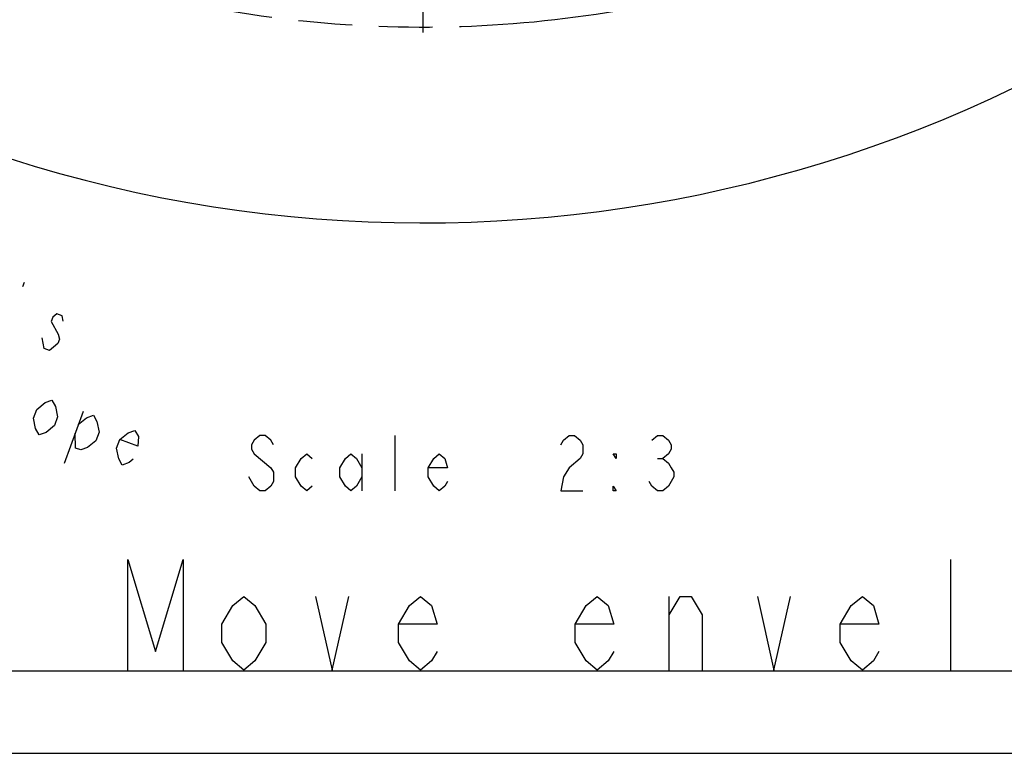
# Model space of a CAD drawing. Header units: millimetres. Extents: x 0 to 3360, y 0 to 2376.
# Tile 20 of 144: x 436 to 774, y 0 to 253. Entities that reach past the tile are written whole.
import ezdxf

# ---------------------------------------------------------------- set-up
doc = ezdxf.new("R2010")
doc.units = ezdxf.units.MM
doc.header["$LTSCALE"] = 184.8
doc.linetypes.add('CENTER', pattern=[0.6, 0.375, -0.075, 0.075, -0.075])
doc.linetypes.add('PHANTOM', pattern=[0.8, 0.45, -0.05, 0.1, -0.05, 0.1, -0.05])
doc.layers.get('0').update_dxf_attribs({"linetype": 'CONTINUOUS'})
for name, color, linetype in [('AXIS', 7, 'CONTINUOUS'), ('CRV', 7, 'CONTINUOUS'), ('DRA_ITEM', 7, 'CONTINUOUS'), ('DRIV_DIM', 7, 'CONTINUOUS')]:
    doc.layers.add(name, color=color, linetype=linetype)
doc.styles.get("Standard").update_dxf_attribs({"font": 'txt', "width": 0.8})
doc.dimstyles.new('DIMSTYLE_12', dxfattribs={"dimtxt": 19, "dimasz": 9, "dimexe": 2, "dimexo": 1.5, "dimgap": 9.5, "dimtad": 1, "dimdec": 3, "dimlfac": 1.5, "dimdsep": 46, "dimtxsty": 'STANDARD', "dimblk": 'OPEN', "dimblk1": 'OPEN', "dimblk2": 'OPEN', "dimcen": 0.09, "dimadec": 3, "dimazin": 2, "dimtp": 0.5, "dimtm": 0.5, "dimtfac": 1, "dimtdec": 3, "dimtofl": 0, "dimtmove": 0, "dimatfit": 3, "dimldrblk": 'OPEN', "dimfxl": 1, "dimtolj": 1, "dimarcsym": 0})

# ---------------------------------------------------------------- blocks, each defined once
blk = doc.blocks.new('*D48')
at = {"layer": 'DRIV_DIM', "color": 2, "linetype": 'CONTINUOUS'}
for p, q in [((124.67, 650.02), (104.98, 650.02)), ((881.98, 391.94), (934.02, 348.28))]:
    blk.add_line(p, q, dxfattribs=at)
for points in [[(110.07, 641.05), (106.98, 650.02), (104.07, 640.99)], [(928.92, 340.77), (932.49, 349.56), (924.36, 344.68)]]:
    blk.add_lwpolyline(points, dxfattribs=at)
for start, end in [(180, 250), (250, 320)]:
    blk.add_arc((574.42, 650.02), 467.43, start, end, dxfattribs=at)
blk = doc.blocks.new('_OPEN')
at = {"color": 0, "linetype": 'BYBLOCK'}
for p, q in [((0, 0), (-1, 0.333)), ((-1, -0.333), (0, 0)), ((-1, 0), (0, 0))]:
    blk.add_line(p, q, dxfattribs=at)

msp = doc.modelspace()

# ---------------------------------------------------------------- linework, layer by layer
at = {"color": 7, "linetype": 'CONTINUOUS'}
msp.add_line((0, 0), (3360, 0), dxfattribs=at)
at = {"layer": 'AXIS', "color": 7, "linetype": 'CENTER'}
msp.add_line((574.41513, 650.0221), (574.41513, 234.74112), dxfattribs=at)
at = {"layer": 'CRV', "color": 2, "linetype": 'PHANTOM'}
msp.add_arc((574.41513, 650.0221), 400, 187.0947403, 320, dxfattribs=at)
at = {"layer": 'DRA_ITEM', "color": 2, "linetype": 'CONTINUOUS'}
for p, q in [((564.83499, 90.40037), (564.83499, 109.40037)), ((553.43495, 103.06704), (553.43495, 90.40037)), ((655.08495, 101.48371), (656.98495, 101.48371)), ((755.98159, 28.67185), (755.98159, 66.67185)), ((659.08162, 28.67185), (659.08162, 54.00518)), ((254.38159, 28.44832), (862.38159, 28.44832))]:
    msp.add_line(p, q, dxfattribs=at)
for points in [[(523.03499, 106.23371), (522.08497, 107.81704), (520.18497, 109.40037), (518.28497, 109.40037), (516.38498, 107.81704), (515.43495, 106.23371), (515.43495, 104.65037), (516.38498, 103.06704)], [(621.83497, 106.23371), (622.78499, 107.81704), (624.68499, 109.40037), (626.58499, 109.40037), (628.48499, 107.81704), (629.43496, 106.23371), (629.43496, 103.06704), (628.48499, 101.48371)], [(653.18495, 107.81704), (655.08495, 109.40037), (656.98495, 109.40037), (658.88495, 107.81704), (659.83497, 106.23371), (659.83497, 104.65037), (658.88495, 103.06704), (656.98495, 101.48371), (658.88495, 99.90038), (659.83497, 98.31705), (660.78494, 96.73372), (660.78494, 95.15039), (659.83497, 93.56706), (658.88495, 91.9837), (656.98495, 90.40037), (655.08495, 90.40037), (653.18495, 91.9837), (652.23498, 93.56706)], [(516.38498, 103.06704), (522.08497, 98.31705), (523.03499, 96.73372), (523.03499, 93.56706), (522.08497, 91.9837), (520.18497, 90.40037), (518.28497, 90.40037), (516.38498, 91.9837), (515.43495, 93.56706), (514.48498, 95.15039)], [(536.33498, 91.9837), (534.43498, 90.40037), (532.53498, 91.9837), (530.63498, 95.15039), (530.63498, 98.31705), (532.53498, 101.48371), (534.43498, 103.06704), (536.33498, 101.48371)], [(553.43495, 95.15039), (551.53496, 91.9837), (549.63496, 90.40037), (547.73496, 91.9837), (545.83496, 95.15039), (545.83496, 98.31705), (547.73496, 101.48371), (549.63496, 103.06704), (551.53496, 101.48371), (553.43495, 98.31705)], [(582.88499, 93.56706), (581.93497, 91.9837), (580.03497, 90.40037), (578.13497, 91.9837), (576.23498, 95.15039), (576.23498, 98.31705), (578.13497, 101.48371), (580.03497, 103.06704), (581.93497, 101.48371), (582.88499, 98.31705), (576.23498, 98.31705)], [(640.83494, 103.06704), (640.83494, 101.48371), (639.88497, 103.06704), (640.83494, 103.06704)], [(628.48499, 101.48371), (624.68499, 98.31705), (622.78499, 95.15039), (621.83497, 90.40037), (629.43496, 90.40037)], [(640.83494, 90.40037), (639.88497, 90.40037), (639.88497, 91.9837), (640.83494, 90.40037)], [(472.8816, 28.67185), (472.8816, 66.67185), (482.38159, 35.00518), (491.88157, 66.67185), (491.88157, 28.67185)], [(520.38159, 38.17184), (516.58159, 31.83851), (512.7816, 28.67185), (508.9816, 31.83851), (505.18161, 38.17184), (505.18161, 44.50516), (508.9816, 50.83852), (512.7816, 54.00518), (516.58159, 50.83852), (520.38159, 44.50516), (520.38159, 38.17184)], [(537.48157, 54.00518), (543.18161, 28.67185), (548.8816, 54.00518)], [(579.28162, 35.00518), (577.38157, 31.83851), (573.58157, 28.67185), (569.78158, 31.83851), (565.98158, 38.17184), (565.98158, 44.50516), (569.78158, 50.83852), (573.58157, 54.00518), (577.38157, 50.83852), (579.28162, 44.50516), (565.98158, 44.50516)], [(640.08159, 35.00518), (638.18159, 31.83851), (634.3816, 28.67185), (630.5816, 31.83851), (626.78161, 38.17184), (626.78161, 44.50516), (630.5816, 50.83852), (634.3816, 54.00518), (638.18159, 50.83852), (640.08159, 44.50516), (626.78161, 44.50516)], [(659.08162, 47.67185), (662.88161, 54.00518), (666.68161, 54.00518), (670.4816, 47.67185), (670.4816, 28.67185)], [(689.48158, 54.00518), (695.18157, 28.67185), (700.88161, 54.00518)], [(731.28157, 35.00518), (729.38158, 31.83851), (725.58158, 28.67185), (721.78159, 31.83851), (717.98159, 38.17184), (717.98159, 44.50516), (721.78159, 50.83852), (725.58158, 54.00518), (729.38158, 50.83852), (731.28157, 44.50516), (717.98159, 44.50516)]]:
    msp.add_lwpolyline(points, dxfattribs=at)
at = {"layer": 'DRIV_DIM', "color": 2, "linetype": 'CONTINUOUS'}
for p, q in [((437.25579, 162.0754), (436.71428, 160.58754)), ((457.47957, 117.64569), (450.9812, 99.79151))]:
    msp.add_line(p, q, dxfattribs=at)
for points in [[(450.61688, 148.78762), (450.26569, 150.60038), (448.48028, 151.25023), (447.04606, 150.08728), (446.5045, 148.59944)], [(446.5045, 148.59944), (448.9923, 144.32407), (449.34345, 142.51131), (448.80194, 141.02347), (447.36768, 139.86055), (445.93346, 138.6976), (444.14805, 139.34744), (443.79686, 141.1602), (443.44571, 142.97297)], [(447.63028, 112.80579), (444.7618, 110.47995), (442.43483, 109.64193), (441.19098, 111.77961), (440.48859, 115.40516), (441.57166, 118.38084), (444.44013, 120.70671), (446.7671, 121.54471), (448.01095, 119.40703), (448.71335, 115.78148), (447.63028, 112.80579)], [(455.85499, 113.18214), (458.72347, 115.50798), (461.05044, 116.34601), (462.29429, 114.20832), (462.99668, 110.58277), (461.91361, 107.60709), (459.04513, 105.28125), (456.71816, 104.44322), (454.93275, 105.09306), (454.77192, 110.20645)], [(474.76268, 101.24546), (473.32846, 100.08252), (471.00149, 99.24452), (469.75759, 101.3822), (469.05525, 105.00775), (470.13832, 107.98343), (473.0068, 110.30927), (475.33377, 111.1473), (476.57762, 109.00962), (476.38726, 105.70899), (470.13832, 107.98343)]]:
    msp.add_lwpolyline(points, dxfattribs=at)

# ---------------------------------------------------------------- dimensions: what is measured, and where the dimension line sits
dim = msp.add_angular_dim_2l(base=(414.54425, 210.78048), line1=((130.84881, 650.0221), (126.1745, 650.0221)), line2=((877.25217, 395.91165), (880.8329, 392.90706)), text='<>\\P1st-axis\\Pmove envelope', dimstyle='DIMSTYLE_12', override={"dimtad": 2}, dxfattribs=at)
dim.commit()
dim.dimension.update_dxf_attribs({"geometry": '*D48', "text_midpoint": (389.06068, 220.91182), "dimtype": 162})

doc.saveas('drawing.dxf')
